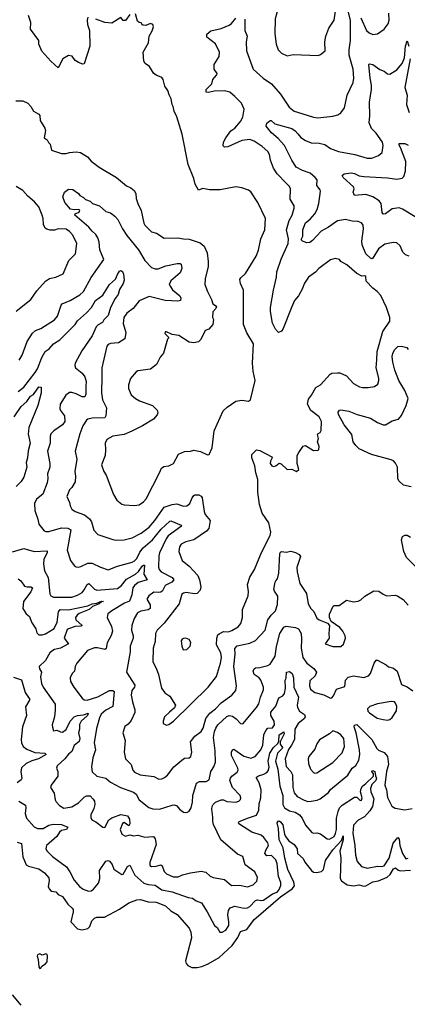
# Model space of a CAD drawing. Extents: x 1892934 to 2008621, y 567149 to 683290.
# Tile 156 of 256: x 1969409 to 1972807, y 606283 to 614918. Entities that reach past the tile are written whole.
import ezdxf

# ---------------------------------------------------------------- set-up
doc = ezdxf.new("R2010")
doc.units = 0

msp = doc.modelspace()

# ---------------------------------------------------------------- linework, layer by layer
at = {"layer": '0CON20XD'}
for points in [[(1971755, 614602), (1971805, 614613.3), (1972025, 614603.8), (1972047.3, 614612.7), (1972086.2, 614645), (1972084.2, 614725), (1972092.5, 614775), (1972119.2, 614845), (1972164.6, 614915.4), (1972176.4, 614993.6), (1972168.5, 615015), (1972135, 615037.5), (1972079.2, 615059.2), (1971805, 615105.3), (1971765, 615108.8), (1971735, 615100), (1971693.1, 615045), (1971662.6, 614977.4), (1971647.5, 614925), (1971644.2, 614795), (1971657.1, 614705), (1971675.7, 614655), (1971705, 614625.8), (1971755, 614602)], [(1970005, 614940), (1970000, 614915), (1970003.8, 614875), (1970019.2, 614825), (1970024, 614685), (1969975, 614532.5), (1969963, 614527), (1969923.2, 614543.2), (1969895, 614561.2), (1969867.4, 614597.4), (1969835, 614604.3), (1969786.2, 614575), (1969745, 614497.5), (1969681.2, 614555), (1969602.7, 614642.7), (1969576.7, 614705), (1969575, 614736.7), (1969504.4, 614834.4), (1969506, 614895), (1969484.4, 614954.4)], [(1970375, 614962.5), (1970335, 614912.5), (1970315, 614912.5), (1970295, 614937.5), (1970215, 614888.8), (1970153.9, 614893.9), (1970075, 614923.3)], [(1970455, 610663.1), (1970495, 610689.2), (1970517.1, 610715), (1970635.4, 610944.6), (1970650.8, 610985), (1970671.3, 610998.7), (1970715, 611006), (1970756.2, 611025), (1970802.1, 611107.9), (1970855, 611130), (1970905, 611133.8), (1970935, 611142.5), (1970995, 611132.5), (1971055, 611100.6), (1971069.2, 611105), (1971096.6, 611163.4), (1971115, 611312.5), (1971192.3, 611487.7), (1971228.9, 611521.1), (1971305, 611572), (1971355, 611582), (1971415, 611572.5), (1971433.3, 611585), (1971472, 611755), (1971455.7, 611835.7), (1971450, 611905), (1971458, 612075), (1971401.4, 612171.4), (1971370, 612245), (1971371.2, 612545), (1971344, 612605), (1971339.5, 612640.5), (1971346.2, 612655), (1971388.7, 612691.3), (1971482, 612845), (1971502.3, 612897.7), (1971524.3, 612995), (1971558, 613075), (1971563.1, 613175), (1971496.1, 613316.1), (1971435, 613407.5), (1971415, 613423.3), (1971355, 613443.8), (1971305, 613451.2), (1971165, 613426.7), (1971073, 613427), (1971015, 613436.7), (1970975, 613423.3), (1970947, 613477), (1970935.5, 613525.5), (1970886.9, 613646.9), (1970833.8, 613915), (1970786.2, 614065), (1970763.8, 614115), (1970755, 614157.5), (1970744, 614175), (1970736.2, 614225), (1970718.3, 614258.3), (1970707.1, 614297.1), (1970681.2, 614335), (1970666.7, 614395), (1970655, 614410), (1970605, 614431.2), (1970580.3, 614450.3), (1970546.4, 614506.4), (1970510, 614535), (1970496.7, 614555), (1970492.5, 614635), (1970536.7, 614715), (1970543.3, 614775), (1970570.7, 614819.3), (1970582.5, 614855), (1970575, 614877.5), (1970556.4, 614886.4), (1970515, 614867.5), (1970495, 614870), (1970485, 614870), (1970475, 614890), (1970455, 614892.5), (1970440, 614905), (1970425, 614970)], [(1971381.7, 614921.7), (1971382.7, 614822.7), (1971402.5, 614775), (1971393.6, 614725), (1971397.7, 614645), (1971455.8, 614485), (1971543.1, 614405), (1971617.5, 614355), (1971695, 614264.3), (1971772.6, 614152.6), (1971815, 614116), (1971845, 614108), (1971985, 614062.5), (1972022.3, 614057.7), (1972155, 614072.5), (1972197.3, 614082.7), (1972225, 614100), (1972255.6, 614144.4), (1972280.8, 614255), (1972331.7, 614368.3), (1972339.4, 614405), (1972331.1, 614485), (1972297.4, 614607.4), (1972296.6, 614655), (1972308.9, 614735), (1972308.4, 614915), (1972284.7, 615005)], [(1972401.2, 614935), (1972450, 614825), (1972472.6, 614802.6), (1972505, 614787.1), (1972545.5, 614794.5), (1972604.2, 614835), (1972639.1, 614880.9), (1972649.6, 614915), (1972644.6, 614975)], [(1972541.1, 611935), (1972542.7, 612007.3), (1972592.9, 612185), (1972654.3, 612275), (1972654.2, 612305), (1972625.4, 612395), (1972575, 612498), (1972543.8, 612535), (1972505, 612563.8), (1972446.7, 612625), (1972445, 612666), (1972435, 612671.2), (1972408.3, 612668.3), (1972365, 612691.2), (1972277.5, 612767.5), (1972225, 612797.5), (1972212.5, 612815), (1972175, 612822.9), (1972135, 612812.5), (1972032.7, 612737.3), (1972002, 612705), (1971940.7, 612659.3), (1971905, 612607.5), (1971886.2, 612553.8), (1971854.1, 612495.9), (1971816.9, 612455), (1971792.5, 612395), (1971719.1, 612210.9), (1971703.4, 612186.6), (1971676.4, 612173.6), (1971651.4, 612205), (1971626.2, 612256.2), (1971607.6, 612357.6), (1971607.5, 612395), (1971633.7, 612546.3), (1971661.1, 612658.9), (1971664.4, 612705.6), (1971702.3, 612817.7), (1971763.7, 612955), (1971764.7, 612995), (1971747.9, 613075), (1971771.5, 613158.5), (1971796.8, 613205), (1971814.5, 613265), (1971814.4, 613285), (1971779.6, 613345), (1971782.1, 613435), (1971773.3, 613455), (1971745.6, 613485), (1971667.5, 613565), (1971635, 613616), (1971606.7, 613685), (1971598.1, 613735), (1971585, 613762), (1971535.7, 613805), (1971465, 613853.3), (1971425, 613867.5), (1971355, 613860), (1971235, 613802.5), (1971205, 613800), (1971191.7, 613811.7), (1971196.2, 613845), (1971215, 613883.3), (1971261.2, 613945), (1971295, 613966.9), (1971345.4, 614025), (1971364.2, 614064.2), (1971376.5, 614135), (1971352.2, 614185), (1971295.8, 614245.8), (1971251.7, 614281.7), (1971205, 614294.5), (1971115, 614290.6), (1971065, 614280), (1971044.1, 614284.1), (1971043.8, 614305), (1971094.2, 614355), (1971102, 614395), (1971117.2, 614412.8), (1971138, 614435), (1971140, 614445), (1971114, 614485), (1971114.2, 614525), (1971157.5, 614595), (1971159.2, 614635), (1971125.5, 614705.5), (1971050, 614765), (1971049.3, 614790.7), (1971085, 614820), (1971175, 614841.4), (1971245, 614870), (1971265.5, 614884.5), (1971305, 614931.2)], [(1972825, 612844.5), (1972792, 612855), (1972768, 612878), (1972746, 612935), (1972715, 612960), (1972683.9, 612963.9), (1972611.1, 612948.9), (1972555, 612908.8), (1972505, 612826.2), (1972495, 612820.8), (1972485, 612825.7), (1972445, 612864.4), (1972411.8, 612945), (1972409.2, 612975), (1972424.4, 613085), (1972420.8, 613115), (1972405.6, 613135.6), (1972375, 613148.6), (1972325, 613151.9), (1972265, 613166.9), (1972195, 613152.9), (1972115, 613098.5), (1972053.3, 613065), (1971977, 612983), (1971952.5, 612965), (1971927.5, 612962.5), (1971889.1, 612975), (1971879.1, 612985), (1971879.5, 612995), (1971890.2, 613019.8), (1971891.2, 613075), (1971915, 613138), (1971955, 613170), (1971995.2, 613214.8), (1972016.7, 613255), (1972031.1, 613305), (1972045.7, 613415), (1972044.2, 613425), (1972013.5, 613465), (1972015.6, 613515), (1972000.4, 613535), (1971955, 613572), (1971888.6, 613595), (1971833.6, 613625), (1971794.1, 613685), (1971731.8, 613815), (1971676.1, 613876.1), (1971616.7, 613925), (1971570, 613985), (1971575, 614012), (1971605, 614033.3), (1971613, 614033), (1971646, 614006), (1971795, 613964.5), (1971825, 613943.3), (1971847.4, 613917.4), (1971872.2, 613885), (1971915, 613857.5), (1971965, 613839.6), (1972035.4, 613834.6), (1972083.5, 613823.5), (1972135, 613788.8), (1972205, 613762.5), (1972347.5, 613735), (1972455.6, 613704.4), (1972495, 613703.1), (1972555, 613725.8), (1972585.7, 613755), (1972594.4, 613815), (1972588.9, 613845), (1972535, 613924.3), (1972494.4, 613965), (1972472.5, 614015), (1972478.9, 614075), (1972475.4, 614195), (1972493.1, 614305), (1972493.1, 614345), (1972480.9, 614405), (1972470, 614525), (1972475, 614532.5), (1972505, 614525.8), (1972565, 614481.4), (1972605, 614467.1), (1972635, 614444.2), (1972655, 614441.4), (1972715, 614478.9), (1972762.9, 614535), (1972781.9, 614585), (1972792.7, 614687.3), (1972805, 614732.5), (1972821.6, 614685)], [(1972832.5, 614575), (1972786.5, 614325), (1972806, 614255), (1972799.6, 614175), (1972822.5, 614105)], [(1969375, 614207.5), (1969435.4, 614205.4), (1969478.8, 614185), (1969505, 614156.7), (1969528.8, 614115), (1969575, 614090), (1969585, 614078.8), (1969587.1, 614035), (1969628, 613968), (1969634.2, 613945.8), (1969622.9, 613882.9), (1969650, 613865), (1969660.8, 613840.8), (1969675.7, 613825.7), (1969687.5, 613775), (1969774.2, 613744.2), (1969815, 613744.2), (1969845.7, 613754.3), (1969905, 613759.2), (1969942.4, 613752.4), (1970004, 613715), (1970035, 613678), (1970104.6, 613624.6), (1970256.7, 613535), (1970345, 613461.2), (1970383.3, 613445), (1970411.2, 613421.2), (1970425.8, 613395), (1970430.9, 613350.9), (1970445, 613307.5), (1970472.5, 613245), (1970495.8, 613135), (1970506.2, 613115), (1970542.5, 613077.5)], [(1972875, 613189.7), (1972765, 613257.7), (1972735, 613266.9), (1972675, 613258.8), (1972615, 613216.7), (1972595, 613213.8), (1972587.5, 613227.5), (1972577.5, 613305), (1972559.7, 613329.7), (1972505, 613364.4), (1972444.5, 613384.5), (1972345, 613377.5), (1972333.3, 613405), (1972340, 613435), (1972335, 613452.5), (1972245, 613533.3), (1972237, 613553), (1972252.5, 613565), (1972314.5, 613575.5), (1972345, 613569.1), (1972385, 613549.5), (1972425, 613542.1), (1972635, 613531.1), (1972715, 613520), (1972762.7, 613527.3), (1972776.6, 613543.4), (1972790.6, 613589.4), (1972795.5, 613675), (1972747.9, 613797.9), (1972735, 613817.5), (1972737, 613833), (1972785, 613833.3), (1972815, 613818.6)], [(1969378.6, 612361.4), (1969506.1, 612463.9), (1969558.9, 612541.1), (1969635.3, 612624.7), (1969671.2, 612648.8), (1969725, 612660), (1969789.5, 612690.5), (1969840, 612805), (1969896.6, 612863.4), (1969910.8, 612955), (1969875, 613028), (1969845, 613061.4), (1969815, 613080.6), (1969745, 613084), (1969715, 613072.5), (1969675, 613072.5), (1969645, 613080), (1969631.3, 613091.3), (1969617.7, 613122.3), (1969614.3, 613175), (1969605.6, 613205), (1969576.6, 613276.6), (1969539.7, 613319.7), (1969480.3, 613370.3), (1969435, 613420), (1969376.7, 613455)], [(1969405, 611932), (1969431.4, 611975), (1969474.4, 612095), (1969521.2, 612168.8), (1969547.4, 612192.6), (1969595, 612210.5), (1969713.8, 612285), (1969740.7, 612319.3), (1969771.4, 612415), (1969780, 612425), (1969852, 612455), (1969935.3, 612504.7), (1969966.9, 612533.1), (1970035, 612656), (1970145.4, 612814.6), (1970111, 612901), (1970103.9, 612966.1), (1970092.8, 613005), (1970075.4, 613035), (1970044.8, 613064.8), (1970015, 613098.8), (1969892.5, 613205), (1969896.2, 613215), (1969929.9, 613230.1), (1969935, 613247.1), (1969924.6, 613254.6), (1969885, 613250.6), (1969855, 613257.5), (1969804.4, 613315), (1969787.5, 613365), (1969802.5, 613405), (1969835, 613431.2), (1969875, 613428.8), (1969923.3, 613395), (1969936.7, 613375), (1969968.5, 613358.5), (1969985, 613342), (1970027, 613327), (1970047.3, 613307.3), (1970107.1, 613287.1), (1970165, 613235.6), (1970205, 613225.6), (1970243.5, 613195), (1970269.5, 613165), (1970309.8, 613085), (1970349.2, 613025), (1970449, 612899), (1970505, 612805.7), (1970564.7, 612744.7), (1970595, 612732.2), (1970623.4, 612733.4), (1970690.6, 612760.6), (1970789.5, 612780.5), (1970815, 612780), (1970823.8, 612773.8), (1970829.4, 612735), (1970815, 612698.8), (1970735, 612629.4), (1970718.1, 612595), (1970749.1, 612549.1), (1970812, 612495), (1970820, 612475), (1970817.5, 612455), (1970795, 612450), (1970685, 612456.9), (1970545, 612491.3), (1970455, 612452), (1970402.9, 612385), (1970346.8, 612343.2), (1970320.6, 612305), (1970314.4, 612255), (1970338.9, 612175), (1970329.3, 612120.7), (1970274.6, 612085.4), (1970205, 612076.9), (1970185, 612069.2), (1970172.9, 612055), (1970129.4, 611865), (1970128.7, 611788.7), (1970125.3, 611645), (1970135.7, 611585.7), (1970169.2, 611515), (1970165, 611443.8), (1970153.9, 611426.1), (1970045.3, 611424.7), (1970006.1, 611413.9), (1969993.1, 611405), (1969962.5, 611357.5), (1969936.4, 611285), (1969896, 611135), (1969910, 611065), (1969893.1, 610955), (1969898.9, 610915), (1969895.7, 610865), (1969866.2, 610815), (1969845.8, 610794.2), (1969821.5, 610735), (1969844, 610685), (1969850, 610655), (1969866.3, 610626.3), (1969895, 610605.6), (1969976.1, 610576.1), (1970019.4, 610539.4), (1970036.9, 610515), (1970059.7, 610439.7), (1970095, 610404.2), (1970225, 610359.2), (1970254.5, 610354.5), (1970325, 610356.7), (1970395, 610374.3), (1970475, 610413.8), (1970545, 610466.1), (1970594.7, 610525), (1970675, 610642.2), (1970745, 610666.7), (1970785, 610671.9), (1970845, 610650.8), (1970875, 610654), (1970900.8, 610675), (1970920, 610725), (1970935, 610744.2), (1970945, 610750), (1970979.7, 610749.7), (1970998.7, 610738.7), (1971007.1, 610725), (1971025.6, 610605), (1971035, 610580), (1971078.6, 610525), (1971068.1, 610455), (1971047.9, 610432.1), (1970935, 610356.9), (1970865, 610339.5), (1970825, 610317.1), (1970808.6, 610295), (1970803.1, 610255), (1970832.9, 610175), (1970895.3, 610125.3), (1970970, 610045), (1970986.5, 610005), (1970997.1, 609945), (1970992, 609915), (1970965, 609886.9), (1970945, 609882.5), (1970865, 609893.5), (1970845, 609890), (1970830.4, 609879.6), (1970806, 609794), (1970675.6, 609625), (1970614.5, 609565.5), (1970600, 609535), (1970595.7, 609465), (1970579.5, 609405), (1970574.6, 609285), (1970605, 609230), (1970625.5, 609175.5), (1970652, 609055), (1970682.5, 609015), (1970724, 608985), (1970773.8, 608905), (1970767, 608883), (1970721.2, 608845), (1970678, 608805), (1970666.4, 608766.4), (1970667.5, 608745), (1970695, 608731.2), (1970715, 608736.2), (1970756.7, 608765), (1971060, 609065), (1971135, 609158.8), (1971170, 609275), (1971176.7, 609325), (1971170.9, 609365), (1971135.3, 609435), (1971136.4, 609495), (1971146.9, 609523.1), (1971157.2, 609532.8), (1971195, 609552.3), (1971239.2, 609550.8), (1971269.5, 609560.5), (1971325, 609594.2), (1971347.4, 609622.6), (1971361.4, 609675), (1971362.7, 609745), (1971411.1, 609865), (1971414.4, 609904.4), (1971407.1, 609965), (1971425, 610030), (1971466.9, 610095), (1971528.1, 610245), (1971606, 610394), (1971611.8, 610425), (1971592.2, 610505), (1971535, 610590.8), (1971511.2, 610665), (1971496.6, 610773.4), (1971496.5, 610885), (1971478.9, 610945), (1971470, 611005), (1971444.4, 611075), (1971444, 611105), (1971485, 611144.4), (1971515, 611139.4), (1971618, 611085), (1971622, 611075), (1971606.9, 611045), (1971605.6, 611025.6), (1971620, 611005), (1971635, 611000.9), (1971653.8, 611005), (1971685, 611028.8), (1971701.7, 611021.7), (1971755, 610972.5), (1971795, 610976.2), (1971835, 610956.7), (1971855, 610972.5), (1971842, 611025), (1971842, 611095), (1971855, 611123.3), (1971895, 611177.5), (1971915, 611182.5), (1971985, 611140), (1972025, 611142.5), (1972031.7, 611148.3), (1972033.3, 611175), (1972020, 611215), (1972027.5, 611245), (1972021.2, 611278.8), (1972023.6, 611286.4), (1972043, 611297), (1972052.5, 611315), (1972055.7, 611395), (1972035, 611433.8), (1971960.7, 611490.7), (1971933, 611547), (1971939.7, 611590.3), (1971967.5, 611625), (1972005, 611692.5), (1972045, 611716.2), (1972130.1, 611809.9), (1972145, 611817.8), (1972195, 611822.2), (1972215, 611819.7), (1972273.4, 611793.4), (1972335, 611728.8), (1972389.1, 611699.1), (1972415, 611692.9), (1972465, 611693.1), (1972519.1, 611700.9), (1972549.1, 611720.9), (1972556.8, 611753.2), (1972556.9, 611775), (1972535.6, 611865.6), (1972541.1, 611935)], [(1970542.5, 613077.5), (1970565, 613058.8), (1970607.5, 613045), (1970675, 613001.2), (1970795, 613006.2), (1970845, 612995.8), (1970895, 612993.5), (1970992.3, 612962.3), (1971025, 612932.7), (1971053.2, 612875), (1971062.5, 612797.5), (1971061.4, 612755), (1971035.6, 612645), (1971032.5, 612595), (1971054.2, 612534.2), (1971090, 612465), (1971101.2, 612425), (1971133.3, 612405), (1971127.1, 612385), (1971102, 612355), (1971100, 612305), (1971107.5, 612287.5), (1971103.3, 612245), (1971067.5, 612205), (1971035, 612192.5), (1970997.5, 612112.5), (1970977.7, 612092.3), (1970934.1, 612084.1), (1970895, 612089.2), (1970805, 612147.1), (1970746.7, 612156.7), (1970695, 612180), (1970685, 612180), (1970680, 612165), (1970712.5, 612135), (1970712.5, 612125), (1970703.3, 612115), (1970670.8, 611995), (1970641.4, 611958.6), (1970608.8, 611895), (1970555, 611854.2), (1970445, 611837.8), (1970430, 611830), (1970379.1, 611770.9), (1970361.1, 611715), (1970362, 611685), (1970385, 611628.8), (1970423.8, 611595), (1970460, 611575), (1970574, 611535), (1970612.5, 611495), (1970618.3, 611471.7), (1970615, 611453.3), (1970581.2, 611415), (1970485, 611356), (1970390.9, 611309.1), (1970325, 611280.5), (1970225, 611265.8), (1970173, 611237), (1970158, 611205), (1970161.4, 611145), (1970156.9, 611095), (1970125.8, 611015), (1970146.9, 610955), (1970165.5, 610925), (1970230.8, 610755), (1970258.8, 610705), (1970305, 610670), (1970325, 610663.1), (1970415, 610658.5), (1970455, 610663.1)], [(1969395, 611656.5), (1969445, 611695.6), (1969545.3, 611825), (1969564.1, 611855), (1969602.7, 611955), (1969632.3, 612007.7), (1969667.5, 612032.5), (1969704.4, 612075), (1969759.8, 612110.2), (1969895, 612244.7), (1969914, 612276), (1969995, 612347.5), (1970039.4, 612395), (1970072.7, 612455), (1970136.9, 612503.1), (1970196.2, 612595), (1970248.6, 612641.4), (1970265, 612682.5), (1970285, 612712), (1970295, 612720), (1970311.2, 612711.2), (1970320, 612685), (1970324.2, 612635), (1970315.5, 612605), (1970285, 612553.3), (1970270.7, 612509.3), (1970245, 612474), (1970205.9, 612394.1), (1970182.9, 612325), (1970146.2, 612285), (1970135, 612262.2), (1970097.3, 612242.7), (1970080, 612225), (1970045.2, 612145), (1969953.8, 612015), (1969895.3, 611904.7), (1969891.1, 611885), (1969896.4, 611865), (1969955, 611817.1), (1969978.2, 611785), (1969990, 611745), (1969989.2, 611705), (1969989.5, 611635), (1969979.7, 611610.3), (1969955, 611609.5), (1969905, 611637.1), (1969865, 611649.5), (1969845, 611648.1), (1969814.3, 611625), (1969764.4, 611545), (1969759.2, 611505), (1969765, 611490), (1969802.5, 611445), (1969803.6, 611395), (1969785, 611365.5), (1969707.6, 611312.4), (1969680.8, 611285), (1969674.4, 611265), (1969675.6, 611205), (1969653.3, 611135), (1969673.1, 611025), (1969671.8, 610995), (1969653.4, 610935), (1969655.4, 610894.6), (1969648.5, 610855), (1969612.8, 610757.2), (1969556.8, 610713.2), (1969539.2, 610675), (1969540.8, 610615), (1969568.5, 610538.5), (1969576.7, 610495), (1969624.5, 610434.5), (1969638.3, 610428.3), (1969665, 610429.5), (1969775, 610460.9), (1969829.8, 610459.8), (1969855.5, 610445), (1969826.2, 610265), (1969854.2, 610175), (1969885, 610131.2), (1969905, 610118.8), (1969925, 610118), (1969945, 610121.9), (1970005, 610150.9), (1970045, 610152.7), (1970116.3, 610116.3), (1970185, 610094.4), (1970265, 610125.6), (1970395, 610159.3), (1970415, 610171.3), (1970435, 610192.3), (1970462.3, 610247.7), (1970492.4, 610285), (1970572.8, 610355), (1970650.2, 610449.8), (1970725, 610520), (1970735, 610522.7), (1970825.8, 610485.8), (1970826.7, 610476.7), (1970709.2, 610390.8), (1970691.5, 610365), (1970633.8, 610243.8), (1970627.2, 610215), (1970625.5, 610115.5), (1970632.2, 610095), (1970649.4, 610075), (1970745.7, 610025), (1970760, 610005), (1970741.8, 609985), (1970684.6, 609955), (1970659.6, 609910.4), (1970645, 609897.5), (1970625, 609893.6), (1970585, 609898.1), (1970540.6, 609865), (1970524.5, 609835), (1970553.8, 609785), (1970551.8, 609755), (1970535, 609743.3), (1970469.6, 609730.4), (1970441.4, 609715), (1970412.8, 609667.2), (1970391.1, 609605), (1970387.5, 609565), (1970402.1, 609515), (1970402.1, 609495), (1970376.9, 609425), (1970378.5, 609375), (1970344, 609195), (1970419.3, 609080.7), (1970415.7, 609065), (1970392.5, 609035), (1970387.3, 608995), (1970396.7, 608935), (1970418.5, 608865), (1970416.8, 608843.2), (1970385, 608771.2), (1970359.6, 608740.4), (1970331.4, 608718.6), (1970314.3, 608665), (1970332.9, 608595), (1970324.3, 608495), (1970335.8, 608435.8), (1970385.5, 608385.5), (1970400.5, 608335), (1970415, 608318.6), (1970466.2, 608296.2), (1970585, 608280), (1970627.9, 608257.9), (1970655, 608259.4), (1970678.3, 608271.7), (1970705, 608293.8), (1970760.8, 608365), (1970830, 608425), (1970855, 608440), (1970895, 608445.8), (1970909.2, 608455), (1970919.1, 608495), (1970907.5, 608585), (1970944.4, 608635), (1970998.5, 608675), (1971016, 608705), (1971041.5, 608788.5), (1971075, 608836.4), (1971126.5, 608875), (1971175, 608926.5), (1971268, 608995), (1971304.3, 609035), (1971309.1, 609075), (1971286.3, 609245), (1971298.5, 609355), (1971295, 609403.3), (1971315, 609426.2), (1971425, 609449.8), (1971475, 609474.7), (1971559.5, 609565), (1971585, 609654.2), (1971613.4, 609696.6), (1971650.5, 609735), (1971669.9, 609790.1), (1971671.1, 609861.1), (1971642.2, 609905), (1971637.5, 609925), (1971647.3, 609985), (1971654.2, 609995.8), (1971667.7, 610015), (1971680.5, 610065), (1971689.3, 610235), (1971695, 610247.5), (1971705, 610252.9), (1971745, 610246.9), (1971785, 610257.1), (1971826.7, 610246.7), (1971859.2, 610229.2), (1971869.5, 610210.5), (1971839.2, 610115), (1971840.4, 610075), (1971864.2, 609974.2), (1971921.9, 609885), (1971938.9, 609795), (1971960.6, 609755), (1971987.3, 609727.3), (1972015, 609668.6), (1972035, 609654.4), (1972107.5, 609625), (1972123.8, 609603.8), (1972118.1, 609535), (1972121.4, 609495), (1972087.5, 609445), (1972155, 609419.4), (1972225, 609422), (1972248.9, 609441.1), (1972265.6, 609495), (1972262.9, 609515), (1972241.4, 609555), (1972215, 609588), (1972176.4, 609613.6), (1972139.2, 609639.2), (1972124.4, 609675), (1972124.5, 609705.5), (1972155.8, 609774.2), (1972165, 609781.2), (1972209.1, 609780.9), (1972275, 609825.8), (1972335, 609811.4), (1972375, 609817.5), (1972400.3, 609829.7), (1972435, 609862), (1972515, 609908.8), (1972557.5, 609905), (1972595, 609878.8), (1972625, 609866.2), (1972705, 609870), (1972725, 609863.3), (1972771.7, 609831.7), (1972815, 609783.3)], [(1972494.2, 611104.2), (1972385, 611153.5), (1972354.7, 611184.7), (1972332.7, 611215), (1972320.2, 611280.2), (1972255, 611364.3), (1972203.3, 611455), (1972200.6, 611475), (1972213.8, 611495), (1972225, 611498), (1972294.3, 611485.7), (1972366.7, 611455), (1972485, 611422.9), (1972545, 611384.2), (1972595, 611366.2), (1972615, 611366.2), (1972675, 611400.8), (1972730, 611415), (1972755, 611446.7), (1972798, 611535), (1972814.2, 611595), (1972784.4, 611665), (1972731.5, 611755), (1972698.4, 611845), (1972680.7, 611915), (1972675.3, 611965), (1972679.9, 611990.1), (1972696, 612024), (1972725, 612051.9), (1972755.5, 612055.5), (1972802.4, 612042.4), (1972815.8, 612025)], [(1969358.9, 611435), (1969422.8, 611527.2), (1969470.7, 611569.3), (1969504.6, 611615), (1969528.7, 611631.3), (1969575, 611698.8), (1969596.2, 611695), (1969596, 611645), (1969567.8, 611535), (1969488.7, 611341.3), (1969483.5, 611283.5), (1969501.2, 611205), (1969481.8, 611138.2), (1969477.1, 611075), (1969464.5, 611035), (1969471.4, 610995), (1969445.6, 610905), (1969420.8, 610869.2), (1969377.1, 610825)], [(1972840.6, 610820.6), (1972774.6, 610834.6), (1972732.9, 610875), (1972725.6, 610895), (1972720.5, 610995), (1972705, 611028.5), (1972685, 611048.8), (1972665, 611058.5), (1972494.2, 611104.2)], [(1972992, 610012), (1972801.3, 610201.3), (1972776.2, 610255), (1972756.4, 610356.4), (1972765, 610386.7), (1972785, 610396.2), (1972805, 610396.2), (1972835, 610381.2)], [(1969345, 610252), (1969445, 610279.3), (1969535, 610254), (1969648.5, 610258.5), (1969649.5, 610245), (1969619.7, 610185), (1969616.1, 610145), (1969626.2, 610085), (1969656.9, 610025), (1969671.4, 609881.4), (1969682, 609865), (1969705, 609854.4), (1969865, 609853.3), (1969915, 609870.8), (1969955, 609895.5), (1969975, 609918.9), (1969998.8, 609965), (1970015, 609973.8), (1970063.7, 609923.7), (1970085, 609915.4), (1970265, 609930.9), (1970300.8, 609955), (1970345, 610011.4), (1970425, 610055.7), (1970450.3, 610079.7), (1970482, 610125), (1970495, 610135.6), (1970504.2, 610134.2), (1970496.6, 610055), (1970525.7, 610005), (1970446.7, 609983.3), (1970414.1, 609955), (1970401.6, 609935), (1970392.5, 609875), (1970371.2, 609818.8), (1970328.3, 609801.7), (1970215.3, 609734.7), (1970182.2, 609707.8)], [(1969395, 610014), (1969417.5, 609997.5), (1969451.4, 609951.4), (1969474.4, 609944.4), (1969507.5, 609945), (1969522, 609935), (1969505, 609900.8), (1969442.5, 609815), (1969436, 609755), (1969465, 609706), (1969495.4, 609685.4), (1969513.3, 609633.3), (1969549.5, 609575), (1969559.3, 609539.3), (1969575, 609524.3), (1969605, 609522.2), (1969635, 609531.5), (1969709.9, 609580.1), (1969738.1, 609635), (1969748.9, 609725), (1969764.3, 609745), (1969835, 609741.6), (1970005, 609778), (1970045, 609795.3), (1970085, 609800), (1970125, 609817.8), (1970142.5, 609815), (1970127.2, 609812.8), (1970105, 609793.7), (1970048, 609772), (1970016.7, 609745), (1969929.3, 609710.7), (1969911.3, 609695), (1969898.9, 609675), (1969900.8, 609655), (1969955.8, 609604.2), (1969945, 609598.1), (1969895, 609595.3), (1969835, 609576.7), (1969825, 609568.5), (1969798.9, 609495), (1969835.5, 609444.5), (1969765, 609406.3), (1969715, 609394), (1969689.9, 609380.1), (1969672.7, 609365), (1969635, 609298), (1969580, 609245), (1969582.5, 609225), (1969599.2, 609195), (1969590, 609155), (1969598.6, 609095), (1969613.1, 609065), (1969718.1, 608915), (1969720.8, 608865), (1969714, 608805), (1969694.2, 608735), (1969696.7, 608713.3), (1969705, 608682.5), (1969735, 608686), (1969765, 608671.1), (1969785, 608670.4), (1969815, 608693.6), (1969850.8, 608765), (1969885, 608802.7), (1969915, 608817.1), (1969968.9, 608821.1), (1970010, 608835), (1970002.2, 608815), (1969947.8, 608765), (1969932.9, 608737.1), (1969932.7, 608695), (1969925.3, 608665), (1969936.4, 608615), (1969931, 608589), (1969885, 608551.1), (1969865, 608500.5), (1969835, 608476.4), (1969805, 608434.3), (1969737.5, 608375), (1969731.2, 608355), (1969743.6, 608323.6), (1969742, 608285), (1969684.2, 608205), (1969679.4, 608185), (1969710, 608135), (1969720, 608075), (1969729.2, 608059.2), (1969756.7, 608025), (1969795, 608004.2), (1969865, 608014.4), (1969925, 608049.1), (1969975, 608099.5), (1969995, 608110.8), (1970025, 608111.9), (1970052.7, 608082.7), (1970063.6, 608063.6), (1970067.3, 608035), (1970058.8, 608001.2), (1970033.1, 607945), (1970032.3, 607922.3), (1970040.7, 607900.7), (1970075, 607883.8), (1970136.4, 607836.4), (1970153.6, 607833.6), (1970190.2, 607899.8), (1970215, 607918.6), (1970295, 607948.8), (1970355, 607935.7), (1970370, 607905), (1970373.3, 607865), (1970365, 607847.5), (1970325.9, 607875.9), (1970310.9, 607869.1), (1970290, 607815), (1970302.9, 607775), (1970335, 607758.6), (1970375, 607768.8), (1970405, 607761.4), (1970445.5, 607765.5), (1970505, 607747.5), (1970575, 607755.8), (1970585, 607751.2), (1970596, 607735), (1970606.4, 607685), (1970548.9, 607525), (1970550, 607500), (1970565, 607491.9), (1970605, 607494.4), (1970645.5, 607505.5), (1970657.7, 607497.7), (1970676, 607446), (1970695, 607425.6), (1970755, 607401.5), (1970798.8, 607401.2), (1970835, 607417.8), (1970905, 607436.9), (1970998.9, 607448.9), (1971040.5, 607440.5), (1971077.9, 607407.9), (1971104.6, 607394.6), (1971205, 607377.1), (1971265, 607326), (1971335, 607327.5), (1971405, 607313.8), (1971455, 607331.1), (1971488.7, 607361.3), (1971493.5, 607395), (1971470.8, 607445), (1971386.5, 607505), (1971365, 607580), (1971318.8, 607598.8), (1971173.3, 607725), (1971108.7, 607858.7), (1971101.1, 607885), (1971102.8, 607925), (1971091.8, 607995), (1971095, 608016.2), (1971104.7, 608035.3), (1971125.8, 608055), (1971174.6, 608075.4), (1971194.4, 608075.6), (1971225, 608061.1), (1971304.3, 608055.7), (1971330, 608065), (1971345, 608080), (1971348.1, 608095), (1971342.5, 608115), (1971273.8, 608185), (1971251.4, 608245), (1971255.6, 608265), (1971268.6, 608285), (1971315, 608317.5), (1971325.6, 608335), (1971321.1, 608355), (1971266.5, 608465), (1971265.6, 608495), (1971275, 608514), (1971285, 608519.2), (1971375, 608458.5), (1971435, 608440.4), (1971473.7, 608456.3), (1971521.5, 608515), (1971539.3, 608555), (1971549.2, 608645), (1971565.9, 608684.1), (1971585, 608703.3), (1971625, 608708), (1971641.9, 608735), (1971640.6, 608765), (1971611.8, 608815), (1971611.8, 608845), (1971653.7, 608896.3), (1971679.4, 608970.6), (1971715, 608988.1), (1971731.6, 609008.4), (1971740, 609055), (1971736.5, 609125), (1971743.9, 609143.9), (1971748.5, 609195), (1971775, 609200.9), (1971798.5, 609185), (1971809.3, 609145), (1971813.5, 609065), (1971852.6, 608975), (1971840.8, 608905), (1971843.2, 608885), (1971863.3, 608855), (1971905.7, 608825), (1971912.9, 608805), (1971905, 608790.8), (1971851.5, 608745), (1971822.1, 608695), (1971817.5, 608605), (1971792.9, 608555), (1971765, 608518.9), (1971735.3, 608435), (1971745, 608369.2), (1971785.6, 608325), (1971799.6, 608295), (1971803.3, 608185), (1971815, 608137.5), (1971840.6, 608105), (1971903, 608073), (1971935, 608062.1), (1971965, 608063.1), (1972017.8, 608072.2), (1972044.5, 608085.5), (1972115, 608140.5), (1972135, 608167.8), (1972285, 608291.4), (1972325, 608354.4), (1972355, 608378.1), (1972383.2, 608425), (1972391.6, 608475), (1972389.2, 608515), (1972359.6, 608665), (1972341.8, 608715), (1972345, 608731.2), (1972365, 608737.5), (1972495.5, 608605), (1972540, 608525), (1972555, 608511.9), (1972605, 608490), (1972634.4, 608455), (1972642.2, 608385), (1972625.6, 608324.4), (1972611.5, 608205), (1972624.4, 608165), (1972635, 608097.5), (1972671.3, 608021.3), (1972701.7, 608001.7), (1972785, 607988.9), (1972848.8, 608001.2)], [(1970182.2, 609707.8), (1970175.8, 609675), (1970214.5, 609595), (1970223.5, 609555), (1970211.7, 609518.3), (1970176.8, 609453.2), (1970166.1, 609403.9), (1970155, 609394.4), (1970091.8, 609408.2), (1970065, 609408.1), (1970003.2, 609386.8), (1969909.2, 609275), (1969895.8, 609245), (1969888, 609205), (1969870, 609185), (1969850.8, 609145), (1969854.2, 609115), (1969883, 609063), (1969956.5, 608966.5), (1969975, 608953.1), (1969998.8, 608951.2), (1970095, 608980), (1970195, 609036.3), (1970225, 609036), (1970237.2, 609027.2), (1970224.7, 608895.3), (1970165, 608863.2), (1970124.1, 608825.9), (1970108.1, 608795), (1970082.3, 608702.3), (1970061.1, 608575), (1970073.3, 608515), (1970051.1, 608445), (1970036.7, 608365), (1970042.7, 608322.7), (1970084, 608285), (1970165, 608265.6), (1970205, 608230.8), (1970293.1, 608183.1), (1970405, 608143.5), (1970428.9, 608125), (1970457.3, 608077.3), (1970539.7, 608009.7), (1970575, 607995.6), (1970635, 607994.5), (1970745, 608030), (1970765, 608030.8), (1970785, 608024), (1970809.2, 607995), (1970845, 607968), (1970875, 607964), (1970895, 607978), (1970912.9, 608005), (1970923.3, 608055), (1970926.9, 608115), (1970958.3, 608221.7), (1970985, 608236.1), (1971043.3, 608236.7), (1971068.5, 608251.5), (1971084.6, 608325), (1971110.9, 608365), (1971124.5, 608405), (1971122.1, 608505), (1971107.7, 608622.3), (1971115.6, 608674.4), (1971128.5, 608705), (1971146.7, 608735), (1971223.5, 608806.5), (1971245, 608816.2), (1971275, 608808.5), (1971307.5, 608785), (1971345, 608746), (1971365, 608743.8), (1971483.8, 608886.2), (1971505, 608916.7), (1971519.1, 608975), (1971545, 609042), (1971546.1, 609065), (1971524.2, 609125), (1971507.5, 609145), (1971465.8, 609175), (1971454.3, 609205.7), (1971463.8, 609225), (1971477.1, 609232.9), (1971515, 609236.4), (1971585.3, 609254.7), (1971604.7, 609265.3), (1971648.8, 609335), (1971660.6, 609419.4), (1971688.7, 609535), (1971725, 609591.2), (1971745, 609599.4), (1971826.8, 609586.8), (1971853.5, 609575), (1971875.6, 609535), (1971880, 609485), (1971875.4, 609405), (1971890, 609325), (1971925, 609275.7), (1971988.5, 609228.5), (1972011.4, 609195), (1971998.9, 609165), (1971951.7, 609118.3), (1971950.9, 609075), (1971957.6, 609047.6), (1971995, 609016.2), (1972076.2, 608996.2), (1972135, 608968), (1972145, 608970), (1972160.7, 608989.3), (1972185, 609047.9), (1972259.7, 609070.3), (1972265.7, 609125), (1972289.1, 609150.9), (1972335, 609162.9), (1972425, 609147.5), (1972466, 609165), (1972485.6, 609185), (1972518, 609275), (1972535, 609300), (1972545, 609301.2), (1972621.2, 609261.2), (1972641.9, 609241.9), (1972685, 609230), (1972718.8, 609205), (1972757, 609087), (1972805, 609066.2), (1972855, 609031.2)], [(1970841.7, 609391.7), (1970875, 609393.3), (1970902.5, 609425), (1970910, 609455), (1970895, 609482.5), (1970865, 609492.5), (1970845, 609490), (1970833.3, 609485), (1970825, 609470), (1970830, 609425), (1970841.7, 609391.7)], [(1969355, 609151.9), (1969425, 609127.1), (1969456.4, 609016.4), (1969497.1, 608955), (1969459.2, 608890.8), (1969467.7, 608815), (1969432.2, 608715), (1969420, 608605), (1969424.4, 608575), (1969438.1, 608545), (1969470.3, 608520.3), (1969541.3, 608491.3), (1969630, 608485), (1969641.2, 608475), (1969573.1, 608435), (1969515, 608418.6), (1969464.8, 608395.2), (1969423.5, 608356.5), (1969418.1, 608325), (1969426.4, 608263.6), (1969420, 608250), (1969385, 608225.5)], [(1972635, 608775.8), (1972655, 608781.4), (1972675, 608797.5), (1972713.7, 608856.3), (1972715.6, 608895.6), (1972705, 608923.3), (1972694.3, 608934.3), (1972665, 608938.1), (1972545, 608918.8), (1972480, 608895), (1972458.5, 608875), (1972462.5, 608855), (1972475, 608838.6), (1972543.7, 608793.7), (1972595, 608779.4), (1972635, 608775.8)], [(1969402, 608065), (1969458, 608028), (1969462.9, 608005), (1969457.9, 607955), (1969469.1, 607915), (1969535, 607839.5), (1969565, 607824.6), (1969615, 607825.9), (1969665, 607852.9), (1969701.7, 607861.7), (1969775, 607860.5), (1969830.8, 607835), (1969817.5, 607815), (1969775, 607806.5), (1969756.2, 607793.8), (1969733.5, 607755), (1969644.4, 607675), (1969637.1, 607645), (1969649.4, 607625), (1969695, 607580), (1969818.5, 607488.5), (1969848.1, 607445), (1969885, 607372), (1969932.2, 607315), (1969965, 607291.1), (1970012.5, 607275), (1970035, 607278.5), (1970055, 607293.5), (1970099.6, 607345), (1970110.8, 607385), (1970108.6, 607455), (1970165, 607537.5), (1970185, 607544), (1970195, 607538.8), (1970218.8, 607508.8), (1970235, 607468.1), (1970305, 607422), (1970315.8, 607425), (1970355, 607491.4), (1970375, 607504), (1970417.8, 607415), (1970495.7, 607345.7), (1970535, 607333.4), (1970595, 607328.9), (1970655, 607286.2), (1970745, 607270), (1970885, 607219.5), (1970925, 607213.1), (1970955, 607191.5), (1971001.5, 607171.5), (1971052.5, 607095), (1971116.7, 606975), (1971140, 606955), (1971164.3, 606914.3), (1971185, 606914.2), (1971215, 606932), (1971241.1, 606975), (1971242.7, 607005), (1971232.4, 607067.6), (1971238.1, 607105), (1971255, 607128.9), (1971295, 607143.5), (1971375, 607126.9), (1971405, 607128.1), (1971425, 607141.1), (1971475.6, 607194.4), (1971495, 607199), (1971525, 607193.3), (1971545, 607196.2), (1971625, 607250.4), (1971665, 607267.4), (1971680.6, 607285), (1971699, 607325), (1971699.6, 607349.6), (1971679.1, 607405), (1971665.3, 607515), (1971655, 607549.2), (1971615, 607588.6), (1971575, 607585.8), (1971558.1, 607605), (1971565.4, 607635), (1971591.1, 607675), (1971585, 607699.6), (1971548.9, 607745), (1971525, 607764.7), (1971442.9, 607792.9), (1971330, 607865), (1971326.7, 607875), (1971333.3, 607885), (1971415, 607918.9), (1971485, 607941.8), (1971504.4, 607985.6), (1971508.8, 608041.2), (1971523.1, 608095), (1971524.7, 608165), (1971508.3, 608225), (1971484.1, 608265), (1971484.6, 608275), (1971502.7, 608287.3), (1971549.3, 608300.7), (1971574.5, 608315.5), (1971588.3, 608331.7), (1971597.1, 608362.9), (1971587.1, 608415), (1971602.3, 608485), (1971633.7, 608536.3), (1971671.2, 608568.8), (1971679.5, 608590.5), (1971685, 608646.6), (1971725, 608671.8), (1971726.3, 608655), (1971691.1, 608585), (1971693.3, 608565), (1971711.5, 608535), (1971710.8, 608525), (1971667.7, 608485), (1971652.1, 608415), (1971671.8, 608345), (1971688.8, 608195), (1971715.2, 608115), (1971715.7, 608035), (1971731.8, 608005), (1971775, 607979.3), (1971825, 607968.9), (1971862.1, 607945), (1971884.6, 607915), (1971913.3, 607853.3), (1971969.3, 607789.3), (1971985, 607782.9), (1972015, 607787.1), (1972045, 607779.2), (1972105, 607734.4), (1972125, 607731.1), (1972165, 607753.5), (1972177.9, 607782.1), (1972185.7, 607815), (1972185.8, 607915), (1972200, 607975), (1972214, 608006), (1972235, 608029.6), (1972345, 608100.8), (1972365, 608100), (1972395, 608071.4), (1972405, 608072.5), (1972410.4, 608095), (1972396, 608145), (1972402, 608175), (1972413.8, 608195), (1972445, 608218.4), (1972509.4, 608285), (1972510.6, 608305), (1972497.5, 608325), (1972500.3, 608329.7), (1972506.1, 608333.9), (1972523.1, 608325), (1972527.3, 608287.3), (1972536.7, 608265), (1972531.4, 608245), (1972495, 608211.8), (1972485.3, 608175), (1972488.2, 608145), (1972513.7, 608083.7), (1972502.4, 608017.6), (1972480.1, 607979.9), (1972432, 607928), (1972375, 607898.1), (1972334.9, 607855), (1972329.4, 607785), (1972347.3, 607675), (1972352.1, 607592.1), (1972368.9, 607535), (1972405, 607492.5), (1972455, 607475.8), (1972545, 607493.1), (1972585, 607490), (1972605, 607497.5), (1972649.6, 607565), (1972684.7, 607695), (1972725, 607745.7), (1972735, 607730), (1972741.2, 607675), (1972766.4, 607605), (1972795, 607559.4), (1972815, 607563.1)], [(1971995, 608311.2), (1972015, 608314.2), (1972155, 608402.2), (1972235, 608488), (1972256, 608544), (1972250.9, 608615), (1972225, 608646.7), (1972195, 608668), (1972155, 608680), (1972125, 608654.2), (1972038.3, 608601.7), (1972013.9, 608566.1), (1971995, 608520.8), (1971944.3, 608455), (1971938.6, 608435), (1971941.9, 608395), (1971959.2, 608345), (1971985, 608316.2), (1971995, 608311.2)], [(1969385, 607705.6), (1969423.9, 607693.9), (1969435.4, 607575), (1969465, 607506), (1969485, 607494.2), (1969575, 607471.5), (1969625, 607436), (1969665, 607392.5), (1969666.9, 607365), (1969657.8, 607315), (1969665.6, 607295), (1969685, 607275.7), (1969725, 607269.2), (1969746.8, 607246.8), (1969785, 607228.6), (1969831.8, 607161.8), (1969870, 607125), (1969876.2, 607115), (1969876.2, 607095), (1969857, 607007), (1969913.9, 606943.9), (1969955, 606936.2), (1970005, 606946.2), (1970024.2, 606965.8), (1970042, 607015), (1970065, 607038.8), (1970085, 607046), (1970152.1, 607047.9), (1970285, 607116), (1970365, 607174), (1970435, 607200), (1970467.7, 607202.3), (1970535, 607182.7), (1970605, 607179.6), (1970685.8, 607145), (1970735, 607102.9), (1970789.1, 607069.1), (1970895, 606950), (1970909.1, 606915), (1970915.3, 606864.7), (1970863.4, 606665), (1970869.6, 606639.6), (1970881.9, 606621.9), (1970916.7, 606606.7), (1970965, 606606.3), (1971005, 606614.1), (1971061.5, 606638.5), (1971156.7, 606693.3), (1971272.7, 606797.3), (1971321, 606869), (1971345, 606920), (1971400, 606940), (1971463.2, 607025), (1971501.8, 607058.2), (1971695, 607225.2), (1971798.5, 607295), (1971818.5, 607321.5), (1971810.8, 607355), (1971760.2, 607465), (1971732.5, 607565), (1971717.5, 607655), (1971683.8, 607723.8), (1971679.2, 607825), (1971667.1, 607875), (1971675, 607888.8), (1971685, 607890.8), (1971695, 607883.1), (1971715, 607855.8), (1971729.5, 607775), (1971738.5, 607755), (1971767.4, 607717.4), (1971815, 607683.5), (1971840.7, 607645), (1971843.9, 607603.9), (1971895, 607560), (1971909.1, 607529.1), (1971966.2, 607456.2), (1971985, 607441.4), (1972011.4, 607438.6), (1972055, 607446), (1972073.6, 607466.4), (1972088.8, 607545), (1972155, 607638.9), (1972229.8, 607720.2), (1972245, 607760), (1972245.5, 607725.5), (1972215.4, 607625), (1972224.1, 607565), (1972219.2, 607385), (1972229.1, 607365), (1972279.1, 607329.1), (1972335, 607321.1), (1972385, 607331.4), (1972425, 607318.1), (1972445, 607320.7), (1972505, 607356.7), (1972555, 607365.2), (1972631.6, 607398.4), (1972657.8, 607422.2), (1972685, 607470), (1972705, 607480.5), (1972723.1, 607463.1), (1972743.9, 607453.9), (1972835, 607459.5)], [(1969585, 606596.7), (1969595, 606600), (1969603.6, 606616.4), (1969635, 606637.5), (1969648.8, 606655), (1969653.3, 606705), (1969648.3, 606718.3), (1969636.4, 606726.4), (1969605, 606712.5), (1969585, 606726), (1969565, 606716), (1969560.8, 606705), (1969570, 606675), (1969575, 606610), (1969585, 606596.7)], [(1969422.6, 606275), (1969345, 606364.6)]]:
    msp.add_lwpolyline(points, dxfattribs=at)

doc.saveas('drawing.dxf')
